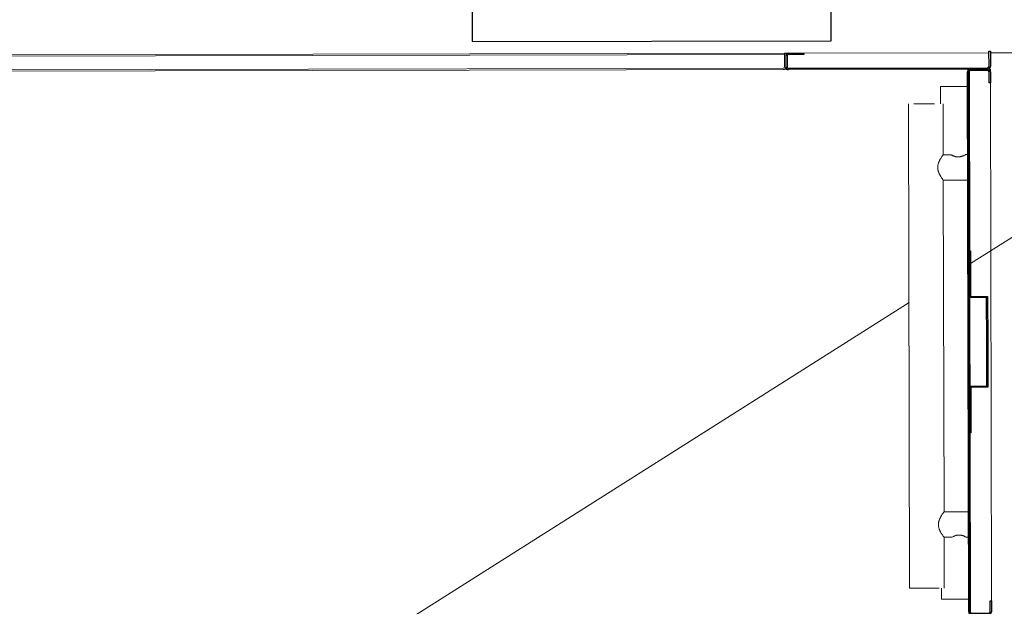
# Model space of a CAD drawing. Header units: millimetres. Extents: x 365044 to 878822, y -384447 to -241456.
# Tile 49 of 65: x 756898 to 757981, y -311262 to -310617. Entities that reach past the tile are written whole.
import ezdxf

# ---------------------------------------------------------------- set-up
doc = ezdxf.new("R2010")
doc.units = ezdxf.units.MM
for name, color, linetype, lineweight in [('0-1', 7, 'Continuous', 9), ('Q-CASE-____-MCUT', 31, 'Continuous', 25), ('Q-CASE-____-OTLN', 31, 'Continuous', 9), ('Q-SPCQ-____-OTLN', 91, 'Continuous', 9)]:
    doc.layers.add(name, color=color, linetype=linetype, lineweight=lineweight)

# ---------------------------------------------------------------- blocks, each defined once
blk = doc.blocks.new('LAE-017 _3000 KG FREIGHT TPYE 2_ - F-FC-015-05 _0-3_-9511184-Level 0 - ARRIVALS - T2 - ARRIVALS FORECOURT')
at = {"layer": 'Q-SPCQ-____-OTLN'}
for p, q in [((700, 1600), (700, 1603)), ((703, 1600), (700, 1600)), ((900, 1597), (900, 1600)), ((925, 1600), (922, 1600)), ((925, 1597), (925, 1600)), ((925, 1015), (925, 1585))]:
    blk.add_line(p, q, dxfattribs=at)
blk = doc.blocks.new('car Panel DS 3000 - 200-9636193-Level 0 - ARRIVALS - T2 - ARRIVALS FORECOURT')
at = {"layer": 'Q-CASE-____-MCUT'}
for p, q in [((-109.5, 0), (109.5, 0)), ((-112.5, -20), (-112.5, -3)), ((-111, -3), (-111, -20)), ((109.5, -1.5), (-109.5, -1.5)), ((111, -15), (111, -3)), ((-111, -20), (-112.5, -20)), ((92.5, -16.5), (109.5, -16.5)), ((92.5, -18), (92.5, -16.5)), ((109.5, -18), (92.5, -18))]:
    blk.add_line(p, q, dxfattribs=at)
for centre, radius, start, end in [((-109.5, -3), 3, 90, 180), ((109.5, -3), 3, 360, 90), ((109.5, -15), 1.5, 270, 360), ((109.5, -15), 3, 270, 360)]:
    blk.add_arc(centre, radius, start, end, dxfattribs=at)
for centre, major_axis, start_param, end_param in [((-109.5, -3), (1.33, 0.7), 1.084237, 2.655033), ((109.5, -3), (1.5, 0.07), 6.238159, 7.808956)]:
    blk.add_ellipse(centre, major_axis=major_axis, ratio=1, start_param=start_param, end_param=end_param, dxfattribs=at)
blk = doc.blocks.new('CAR PANEL SS 3000 KG - 600-9636194-Level 0 - ARRIVALS - T2 - ARRIVALS FORECOURT')
at = {"layer": 'Q-CASE-____-MCUT'}
for p, q in [((-297, 0), (297, 0)), ((-299, -3), (-300, -3)), ((-300, -3), (-299, -3)), ((-300, -22), (-300, -3)), ((-298.5, -3), (-298.5, -22)), ((-0.6, -1), (-297, -1)), ((-297, -1), (-0.6, -1)), ((-100, -1.5), (-297, -1.5)), ((-0.6, -1.5), (-48.8, -1.5)), ((297, -1), (-0.6, -1)), ((-0.6, -1), (297, -1)), ((48.8, -1.5), (-0.6, -1.5)), ((297, -1.5), (100, -1.5)), ((298.5, -22), (298.5, -3)), ((300, -3), (299, -3)), ((299, -3), (300, -3)), ((300, -3), (300, -22)), ((-297, -23.5), (-285, -23.5)), ((-285, -25), (-297, -25)), ((-285, -23.5), (-285, -25)), ((285, -23.5), (297, -23.5)), ((285, -25), (285, -23.5)), ((297, -25), (285, -25))]:
    blk.add_line(p, q, dxfattribs=at)
for centre, radius, start, end in [((297, -3), 3, 360, 90), ((-297, -3), 3, 90, 180), ((-297, -3), 2, 90, 180), ((-297, -3), 2, 90, 180), ((-297, -3), 1.5, 90, 180), ((297, -3), 2, 360, 90), ((297, -3), 2, 360, 90), ((297, -22), 1.5, 270, 360), ((297, -22), 3, 270, 360)]:
    blk.add_arc(centre, radius, start, end, dxfattribs=at)
for centre, major_axis, start_param, end_param in [((297, -3), (1.24, 0.84), 5.687143, 7.25794), ((-297, -22), (-2.06, 2.18), 0.814516, 2.385313), ((-297, -22), (-1.18, 0.93), 0.667587, 2.238383)]:
    blk.add_ellipse(centre, major_axis=major_axis, ratio=1, start_param=start_param, end_param=end_param, dxfattribs=at)
blk = doc.blocks.new('4 PANEL DOOR 3000 - 4 PANEL DOOR 3000-9510952-Level 0 - ARRIVALS - T2 - ARRIVALS FORECOURT')
at = {"layer": 'Q-CASE-____-MCUT'}
for p, q in [((-355, 41.5), (-750, 41.5)), ((-750, 41.5), (-750, 1.5)), ((-355, 1.5), (-355, 41.5))]:
    blk.add_line(p, q, dxfattribs=at)
at = {"layer": 'Q-CASE-____-OTLN'}
for p, q in [((-925, 55), (-1165, 55)), ((-720, 55), (-923.7, 55)), ((-700, 55), (-703, 55))]:
    blk.add_line(p, q, dxfattribs=at)
blk = doc.blocks.new('DOOR TOP 3000 1400 - 1400-9511074-Level 0 - ARRIVALS - T2 - ARRIVALS FORECOURT')
at = {"layer": 'Q-CASE-____-OTLN'}
for p, q in [((-700, -3), (-700, -18)), ((-698.5, -18), (-698.5, -3)), ((697, 0), (-697, 0)), ((-697, -1.5), (-1, -1.5)), ((-1, -1.5), (697, -1.5)), ((-700, -18), (-698.5, -18)), ((-698.5, -16.5), (698.5, -16.5)), ((698.5, -18), (-698.5, -18))]:
    blk.add_line(p, q, dxfattribs=at)
for major_axis, start_param, end_param in [((2.67, 1.37), 1.095526, 2.666322), ((2.67, 1.37), 1.095526, 2.666322), ((1.24, 0.84), 0.974467, 2.545263), ((1.24, 0.84), 0.974467, 2.545263)]:
    blk.add_ellipse((-697, -3), major_axis=major_axis, ratio=1, start_param=start_param, end_param=end_param, dxfattribs=at)
blk = doc.blocks.new('HANDRIAL 3000 2 - 478-9636196-Level 0 - ARRIVALS - T2 - ARRIVALS FORECOURT')
at = {"layer": 'Q-CASE-____-OTLN'}
for p, q in [((266.5, 19), (-266.5, 19)), ((-266.5, -19), (-210.5, -19)), ((-210.5, -19), (-210.5, -27.4)), ((-182.5, -19), (182.5, -19)), ((-182.5, -46), (-182.5, -19)), ((182.5, -19), (182.5, -46)), ((210.5, -19), (266.5, -19)), ((210.5, -27.4), (210.5, -19)), ((-210.5, -43.4), (-210.5, -46)), ((210.5, -46), (210.5, -43.4))]:
    blk.add_line(p, q, dxfattribs=at)
for centre, start_param, end_param in [((-266.5, 0), 3.926991, 7.068601), ((266.5, 0), 0.785398, 2.100225)]:
    blk.add_ellipse(centre, major_axis=(0, 19), ratio=0.000001, start_param=start_param, end_param=end_param, dxfattribs=at)
for points, knots in [([(-210.5, -19), (-210.5, -19), (-210.3, -18.9), (-209.7, -18.4), (-208.6, -17.6), (-207.2, -16.7), (-205.8, -15.8), (-204.6, -15.1), (-203.7, -14.7), (-203.1, -14.4), (-202.3, -14.1), (-201.4, -13.7), (-200.2, -13.3), (-199.2, -13.1), (-198.4, -13), (-197.6, -12.9), (-196.5, -12.9), (-195.4, -12.9), (-194.6, -13), (-193.8, -13.1), (-192.8, -13.3), (-191.6, -13.7), (-190.7, -14.1), (-189.9, -14.4), (-189.3, -14.7), (-188.4, -15.1), (-187.2, -15.8), (-185.8, -16.7), (-184.4, -17.6), (-183.3, -18.4), (-182.7, -18.9), (-182.5, -19), (-182.5, -19)], [0, 0, 0, 0, 0.055556, 0.111111, 0.166667, 0.222222, 0.277778, 0.305556, 0.333333, 0.347222, 0.361111, 0.388889, 0.416667, 0.444444, 0.458333, 0.472222, 0.5, 0.527778, 0.541667, 0.555556, 0.583333, 0.611111, 0.638889, 0.652778, 0.666667, 0.694444, 0.722222, 0.777778, 0.833333, 0.888889, 0.944444, 1, 1, 1, 1]), ([(182.5, -19), (182.5, -19), (182.7, -18.9), (183.3, -18.4), (184.4, -17.6), (185.8, -16.7), (187.2, -15.8), (188.4, -15.1), (189.3, -14.7), (189.9, -14.4), (190.7, -14.1), (191.6, -13.7), (192.8, -13.3), (193.8, -13.1), (194.6, -13), (195.4, -12.9), (196.5, -12.9), (197.6, -12.9), (198.4, -13), (199.2, -13.1), (200.2, -13.3), (201.4, -13.7), (202.3, -14.1), (203.1, -14.4), (203.7, -14.7), (204.6, -15.1), (205.8, -15.8), (207.2, -16.7), (208.6, -17.6), (209.7, -18.4), (210.3, -18.9), (210.5, -19), (210.5, -19)], [0, 0, 0, 0, 0.055556, 0.111111, 0.166667, 0.222222, 0.277778, 0.305556, 0.333333, 0.347222, 0.361111, 0.388889, 0.416667, 0.444444, 0.458333, 0.472222, 0.5, 0.527778, 0.541667, 0.555556, 0.583333, 0.611111, 0.638889, 0.652778, 0.666667, 0.694444, 0.722222, 0.777778, 0.833333, 0.888889, 0.944444, 1, 1, 1, 1]), ([(-210.5, -27.4), (-210.5, -27.5), (-210.3, -27.8), (-209.7, -29), (-209.1, -30.3), (-208.7, -31.2), (-208.5, -32), (-208.3, -32.9), (-208.1, -33.8), (-208, -34.9), (-208, -35.8), (-208, -36.7), (-208.2, -37.5), (-208.4, -38.4), (-208.6, -39.2), (-208.8, -39.9), (-209.2, -40.8), (-209.6, -41.8), (-210.3, -43), (-210.5, -43.4), (-210.5, -43.4)], [0, 0, 0, 0, 0.111111, 0.222222, 0.277778, 0.333333, 0.361111, 0.388889, 0.444444, 0.479167, 0.513889, 0.548611, 0.583333, 0.618056, 0.652778, 0.6875, 0.722222, 0.791667, 0.861111, 1, 1, 1, 1]), ([(210.5, -27.4), (210.5, -27.5), (210.3, -27.8), (209.6, -29.1), (209.2, -30), (208.8, -31), (208.6, -31.7), (208.4, -32.5), (208.2, -33.3), (208, -34.2), (208, -35.1), (208, -36), (208.1, -37), (208.3, -38), (208.5, -38.9), (208.7, -39.7), (209.1, -40.6), (209.7, -41.9), (210.3, -43.1), (210.5, -43.4), (210.5, -43.4)], [-1, -1, -1, -1, -0.861111, -0.791667, -0.722222, -0.6875, -0.652778, -0.618056, -0.583333, -0.548611, -0.513889, -0.479167, -0.444444, -0.388889, -0.361111, -0.333333, -0.277778, -0.222222, -0.111111, 0, 0, 0, 0]), ([(-210.5, -43.4), (-210.5, -43.4), (-210.4, -43.3), (-210.2, -42.9), (-209.7, -41.9), (-209.1, -40.6), (-208.7, -39.7), (-208.5, -38.9), (-208.3, -38), (-208.1, -37), (-208, -36), (-208, -35.1), (-208, -34.4), (-208.1, -34.1), (-208.1, -34)], [0, 0, 0, 0, 0.0555556, 0.1111111, 0.2222222, 0.2777778, 0.3333333, 0.3611111, 0.3888889, 0.4444444, 0.4791667, 0.5138889, 0.5486111, 0.5555556, 0.5555556, 0.5555556, 0.5555556]), ([(210.5, -43.4), (210.5, -43.4), (210.3, -43), (209.6, -41.8), (209.2, -40.8), (208.8, -39.9), (208.6, -39.2), (208.4, -38.4), (208.2, -37.5), (208, -36.7), (208, -35.8), (208, -34.9), (208, -34.3), (208.1, -34)], [-1, -1, -1, -1, -0.8611111, -0.7916667, -0.7222222, -0.6875, -0.6527778, -0.6180556, -0.5833333, -0.5486111, -0.5138889, -0.4791667, -0.4444444, -0.4444444, -0.4444444, -0.4444444])]:
    blk.add_open_spline(points, degree=3, knots=knots, dxfattribs=at)
for points in [[(-210.2, -27.9), (-210.4, -27.6), (-210.5, -27.5), (-210.5, -27.4)], [(210.2, -27.9), (210.3, -27.8), (210.4, -27.5), (210.5, -27.4), (210.5, -27.4)]]:
    blk.add_open_spline(points, degree=3, dxfattribs=at)
blk = doc.blocks.new('BUMPER RAIL 3000 - 564-9636197-Level 0 - ARRIVALS - T2 - ARRIVALS FORECOURT')
at = {"layer": 'Q-CASE-____-OTLN'}
for p, q in [((-282, 15), (-270, 15)), ((-282, 15), (-282, -15)), ((263, 15), (282, 15)), ((282, -15), (282, 15))]:
    blk.add_line(p, q, dxfattribs=at)
blk = doc.blocks.new('STIFNER - STIFNER-9668498-Level 0 - ARRIVALS - T2 - ARRIVALS FORECOURT')
at = {"layer": 'Q-CASE-____-MCUT'}
for p, q in [((-100, 0), (-48.8, 0)), ((-100, -1.2), (-100, 0)), ((-50, -1.2), (-100, -1.2)), ((-50, -20), (-50, -1.2)), ((-48.8, 0), (-48.8, -18.8)), ((48.8, 0), (100, 0)), ((48.8, -18.8), (48.8, 0)), ((50, -1.2), (50, -20)), ((100, -1.2), (50, -1.2)), ((100, 0), (100, -1.2)), ((0, -20), (-50, -20)), ((-48.8, -18.8), (0, -18.8)), ((0, -18.8), (48.8, -18.8)), ((50, -20), (0, -20))]:
    blk.add_line(p, q, dxfattribs=at)

msp = doc.modelspace()

# ---------------------------------------------------------------- linework, layer by layer
at = {"layer": '0-1'}
for p, q in [((758784.7, -310352.6), (757943.6, -310885.2)), ((757875.9, -310928), (756208.2, -311984.1))]:
    msp.add_line(p, q, dxfattribs=at)

# ---------------------------------------------------------------- block references
at = {"layer": 'Q-CASE-____-OTLN'}
for name, p, rotation in [('4 PANEL DOOR 3000 - 4 PANEL DOOR 3000-9510952-Level 0 - ARRIVALS - T2 - ARRIVALS FORECOURT', (757040.3, -310600.2), 180.1200000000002), ('car Panel DS 3000 - 200-9636193-Level 0 - ARRIVALS - T2 - ARRIVALS FORECOURT', (757852.9, -310671.5), 180.1200000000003), ('DOOR TOP 3000 1400 - 1400-9511074-Level 0 - ARRIVALS - T2 - ARRIVALS FORECOURT', (757040.4, -310673.2), 180.1200000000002), ('CAR PANEL SS 3000 KG - 600-9636194-Level 0 - ARRIVALS - T2 - ARRIVALS FORECOURT', (757941, -310971.3), 90.11999999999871), ('BUMPER RAIL 3000 - 564-9636197-Level 0 - ARRIVALS - T2 - ARRIVALS FORECOURT', (757926, -310972.4), 90.11999999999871), ('HANDRIAL 3000 2 - 478-9636196-Level 0 - ARRIVALS - T2 - ARRIVALS FORECOURT', (757895, -310975.9), 90.11999999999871), ('STIFNER - STIFNER-9668498-Level 0 - ARRIVALS - T2 - ARRIVALS FORECOURT', (757942.5, -310971.3), 90.11999999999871)]:
    msp.add_blockref(name, p, dxfattribs=dict(at, rotation=rotation))
at = {"layer": 'Q-SPCQ-____-OTLN', "rotation": 0.1200000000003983}
msp.add_blockref('LAE-017 _3000 KG FREIGHT TPYE 2_ - F-FC-015-05 _0-3_-9511184-Level 0 - ARRIVALS - T2 - ARRIVALS FORECOURT', (757043.8, -312273.2), dxfattribs=at)

doc.saveas('drawing.dxf')
